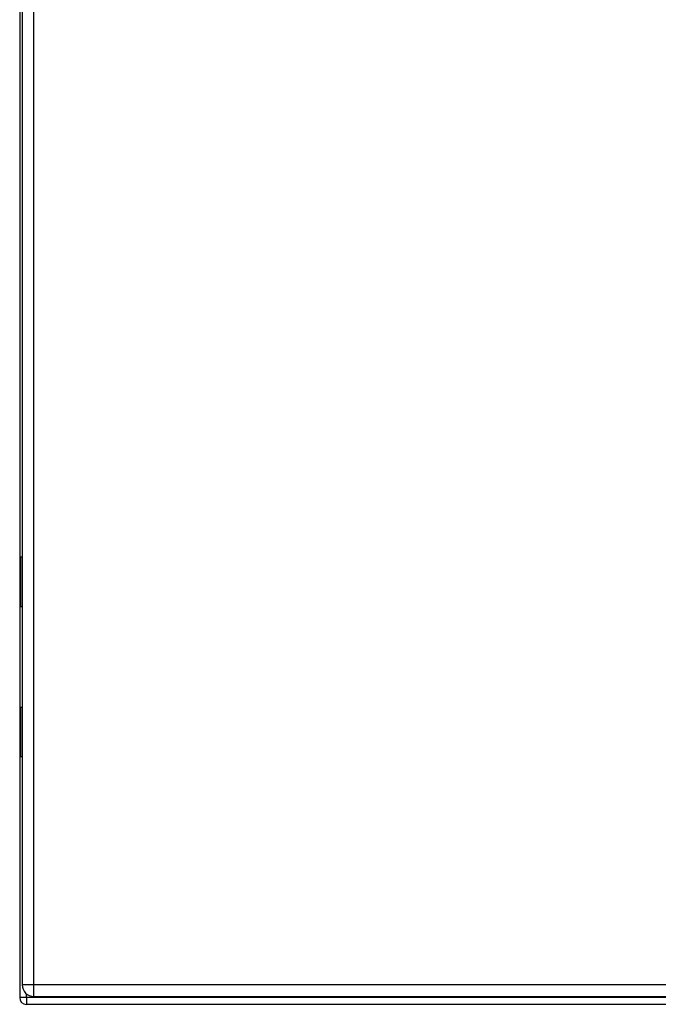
# Model space of a CAD drawing. Header units: inches. Extents: x 11 to 112, y 7 to 76.
# Tile 16 of 47: x 53 to 61, y 27 to 40. Entities that reach past the tile are written whole.
import ezdxf

# ---------------------------------------------------------------- set-up
doc = ezdxf.new("R2010")
doc.units = ezdxf.units.IN
doc.header["$MEASUREMENT"] = 0
doc.layers.add('Visible Edges(ANSI)', color=7, linetype='Continuous', lineweight=25)
doc.layers.add('Visible Tangent Edges(ANSI)', color=7, linetype='Continuous', lineweight=25)

msp = doc.modelspace()

# ---------------------------------------------------------------- linework, layer by layer
at = {"layer": 'Visible Edges(ANSI)'}
for p, q in [((52.858, 51.406), (52.858, 27.451)), ((52.889, 51.123), (52.889, 27.612)), ((52.889, 32.966), (52.866, 32.966)), ((52.866, 32.966), (52.866, 32.345)), ((52.889, 32.345), (52.866, 32.345)), ((52.866, 31.086), (52.889, 31.086)), ((52.866, 31.086), (52.866, 30.466)), ((52.889, 30.466), (52.866, 30.466)), ((68.774, 27.367), (52.942, 27.367)), ((53.035, 27.466), (68.661, 27.466))]:
    msp.add_line(p, q, dxfattribs=at)
for centre, radius in [((53.035, 27.612), 0.146), ((52.942, 27.451), 0.084)]:
    msp.add_arc(centre, radius, 180, 270, dxfattribs=at)
at = {"layer": 'Visible Tangent Edges(ANSI)'}
for p, q in [((53.035, 27.612), (53.035, 51.123)), ((53.035, 27.612), (52.889, 27.612)), ((53.035, 27.466), (53.035, 27.612)), ((68.661, 27.612), (53.035, 27.612)), ((52.942, 27.451), (52.942, 27.5)), ((52.942, 27.451), (52.858, 27.451)), ((68.774, 27.451), (52.942, 27.451)), ((52.942, 27.451), (52.942, 27.367))]:
    msp.add_line(p, q, dxfattribs=at)

doc.saveas('drawing.dxf')
